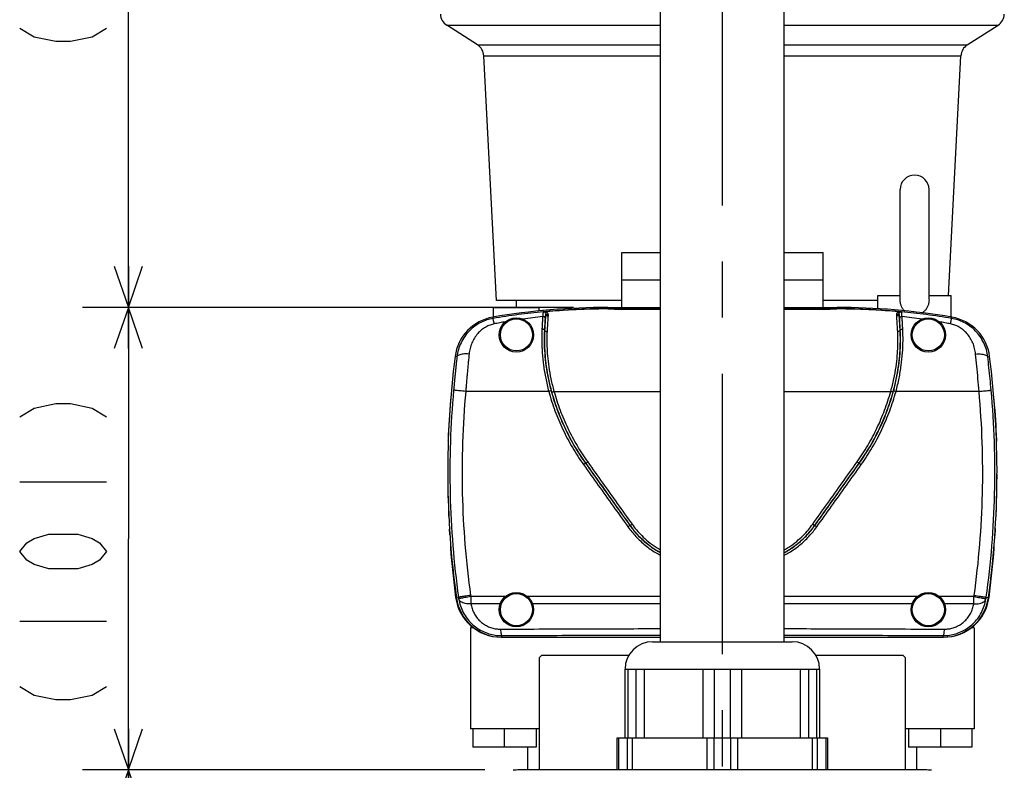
# Model space of a CAD drawing. Extents: x 0 to 594, y 0 to 420.
# Tile 37 of 64: x 441 to 484, y 160 to 193. Entities that reach past the tile are written whole.
import ezdxf

# ---------------------------------------------------------------- set-up
doc = ezdxf.new("R2010")
doc.units = 0
doc.header["$LTSCALE"] = 32.67
doc.linetypes.add('CENTER', pattern=[0.6, 0.375, -0.075, 0.075, -0.075])
doc.layers.get('0').update_dxf_attribs({"linetype": 'CONTINUOUS'})
doc.layers.add('DEFAULT_1', color=7, linetype='CENTER')
doc.layers.add('DRIV_DIM', color=7, linetype='CONTINUOUS')
doc.styles.get("Standard").update_dxf_attribs({"font": 'txt', "width": 0.8})
doc.dimstyles.new('DIMSTYLE_1', dxfattribs={"dimtxt": 3.8, "dimasz": 1.8, "dimexe": 0.18, "dimexo": 0.0625, "dimgap": 0.09, "dimtad": 1, "dimdec": 3, "dimlfac": 5, "dimtxsty": 'STANDARD', "dimblk": 'OPEN', "dimblk1": 'OPEN', "dimblk2": 'OPEN', "dimcen": 0.09, "dimazin": 3, "dimtp": 0.001, "dimtm": 0.001, "dimtfac": 1, "dimtdec": 3, "dimtofl": 0, "dimtmove": 0, "dimatfit": 3, "dimtolj": 1})

# ---------------------------------------------------------------- blocks, each defined once
blk = doc.blocks.new('_OPEN')
at = {"color": 0, "linetype": 'BYBLOCK'}
for p, q in [((0, 0), (-1, 0.342)), ((-1, -0.342), (0, 0)), ((-1, 0), (0, 0))]:
    blk.add_line(p, q, dxfattribs=at)
blk = doc.blocks.new('*D18')
at = {"layer": 'DRIV_DIM', "color": 2, "linetype": 'CONTINUOUS'}
for p, q in [((461.409, 159.91), (443.828, 159.91)), ((445.828, 159.91), (445.828, 144.91)), ((445.828, 129.91), (445.828, 144.91)), ((452.282, 129.91), (443.828, 129.91))]:
    blk.add_line(p, q, dxfattribs=at)
at = {"layer": 'DRIV_DIM', "color": 2, "linetype": 'CONTINUOUS', "xscale": 1.8, "yscale": 1.8, "zscale": 1.8}
for p, rotation in [((445.828, 159.91), 90), ((445.828, 129.91), 270)]:
    blk.add_blockref('_OPEN', p, dxfattribs=dict(at, rotation=rotation))
blk = doc.blocks.new('*D19')
at = {"layer": 'DRIV_DIM', "color": 2, "linetype": 'CONTINUOUS'}
for p, q in [((465.282, 180.11), (443.828, 180.11)), ((445.828, 180.11), (445.828, 170.01)), ((445.828, 159.91), (445.828, 170.01)), ((461.409, 159.91), (443.828, 159.91))]:
    blk.add_line(p, q, dxfattribs=at)
at = {"layer": 'DRIV_DIM', "color": 2, "linetype": 'CONTINUOUS', "xscale": 1.8, "yscale": 1.8, "zscale": 1.8}
for p, rotation in [((445.828, 180.11), 90), ((445.828, 159.91), 270)]:
    blk.add_blockref('_OPEN', p, dxfattribs=dict(at, rotation=rotation))
blk = doc.blocks.new('*D20')
at = {"layer": 'DRIV_DIM', "color": 2, "linetype": 'CONTINUOUS'}
for p, q in [((461.633, 224.41), (443.828, 224.41)), ((445.828, 224.41), (445.828, 202.26)), ((445.828, 180.11), (445.828, 202.26)), ((465.282, 180.11), (443.828, 180.11))]:
    blk.add_line(p, q, dxfattribs=at)
at = {"layer": 'DRIV_DIM', "color": 2, "linetype": 'CONTINUOUS', "xscale": 1.8, "yscale": 1.8, "zscale": 1.8}
for p, rotation in [((445.828, 224.41), 90), ((445.828, 180.11), 270)]:
    blk.add_blockref('_OPEN', p, dxfattribs=dict(at, rotation=rotation))

msp = doc.modelspace()

# ---------------------------------------------------------------- linework, layer by layer
at = {"color": 7, "linetype": 'CONTINUOUS'}
for p, q in [((469.08164, 165.51009), (469.08164, 254.12424)), ((474.48164, 165.51009), (474.48164, 254.12424)), ((461.08293, 191.57637), (459.73709, 192.44217)), ((482.48034, 191.57637), (483.82619, 192.44217)), ((461.9179, 180.41009), (461.3575, 191.10317)), ((481.65691, 180.63009), (482.20578, 191.10317)), ((479.55164, 180.45041), (479.55164, 185.25671)), ((480.81164, 180.45041), (480.81164, 185.25671)), ((467.38164, 180.11009), (467.38164, 182.51009)), ((467.38164, 182.51009), (469.08164, 182.51009)), ((474.48164, 182.51009), (476.18164, 182.51009)), ((476.18164, 180.11009), (476.18164, 182.51009)), ((467.38164, 181.31009), (469.08164, 181.31009)), ((474.48164, 181.31009), (476.18164, 181.31009)), ((467.38164, 180.41009), (461.9179, 180.41009)), ((462.78164, 180.11009), (462.78164, 180.41009)), ((478.58164, 180.41009), (476.18164, 180.41009)), ((478.58164, 180.05299), (478.58164, 180.63009)), ((478.58168, 180.63009), (479.55164, 180.63009)), ((480.81164, 180.63009), (481.7816, 180.63009)), ((481.78164, 179.68963), (481.78164, 180.63009)), ((461.78164, 179.68963), (461.78164, 180.11009)), ((461.78165, 180.11009), (463.78163, 180.11009)), ((463.78164, 179.95971), (463.78164, 180.11009)), ((466.78164, 180.11009), (469.08164, 180.11009)), ((474.48164, 180.11009), (476.78164, 180.11009)), ((483.64888, 176.09811), (483.65823, 176.09811)), ((483.65271, 176.06009), (483.66144, 176.06009)), ((459.88529, 175.74644), (459.8781, 175.74644)), ((483.67798, 175.74644), (483.68653, 175.74644)), ((459.85233, 175.07282), (459.8323, 175.07282)), ((459.81275, 174.27326), (459.79274, 174.27326)), ((459.81422, 174.31009), (459.79421, 174.31009)), ((459.82813, 174.62374), (459.8081, 174.62374)), ((483.74977, 174.31009), (483.76978, 174.31009)), ((483.75122, 174.27326), (483.77124, 174.27326)), ((460.78164, 166.11009), (460.78164, 161.71009)), ((460.91563, 166.11009), (460.78164, 166.11009)), ((482.78164, 166.11009), (482.64527, 166.11009)), ((482.78164, 166.11009), (482.78164, 161.71009)), ((462.11019, 165.71009), (469.08164, 165.71009)), ((474.48164, 165.71009), (481.45073, 165.71009)), ((468.73167, 165.51009), (474.83164, 165.51009)), ((463.88164, 164.91009), (463.78164, 164.81009)), ((463.78164, 164.81009), (463.78164, 159.91009)), ((467.70033, 164.91009), (463.88164, 164.91009)), ((479.68164, 164.91009), (475.86295, 164.91009)), ((479.78164, 164.81009), (479.68164, 164.91009)), ((479.78164, 159.91009), (479.78164, 164.81009)), ((467.53164, 164.31009), (476.03164, 164.31009)), ((467.53164, 161.31009), (467.53164, 164.31009)), ((476.03164, 164.31009), (476.03164, 161.31009)), ((463.78164, 161.71009), (460.78164, 161.71009)), ((460.88164, 161.71009), (460.88164, 160.91009)), ((462.24818, 161.71009), (462.24818, 160.91009)), ((463.64818, 161.71009), (463.64818, 160.91009)), ((482.78164, 161.71009), (479.78164, 161.71009)), ((479.9151, 161.71009), (479.9151, 160.91009)), ((481.3151, 161.71009), (481.3151, 160.91009)), ((482.68164, 161.71009), (482.68164, 160.91009)), ((463.64816, 160.91009), (460.88166, 160.91009)), ((463.28164, 159.91009), (463.28164, 160.91009)), ((467.18164, 161.31009), (476.38164, 161.31009)), ((467.18164, 159.91009), (467.18164, 161.31009)), ((476.38164, 161.31009), (476.38164, 159.91009)), ((482.68162, 160.91009), (479.91512, 160.91009)), ((480.28164, 159.91009), (480.28164, 160.91009)), ((480.65457, 159.91009), (462.90871, 159.91009))]:
    msp.add_line(p, q, dxfattribs=at)
at = {"color": 9, "linetype": 'CONTINUOUS'}
for p, q in [((459.73709, 192.44217), (469.08164, 192.44217)), ((474.48164, 192.44217), (483.82619, 192.44217)), ((461.08293, 191.57637), (469.08164, 191.57637)), ((474.48164, 191.57637), (482.48034, 191.57637)), ((461.3575, 191.10317), (469.08164, 191.10317)), ((474.48164, 191.10317), (482.20578, 191.10317)), ((466.78164, 180.11009), (466.78167, 180.06627)), ((476.78164, 180.11009), (476.78161, 180.06627)), ((461.76063, 179.62928), (461.7511, 179.68531)), ((481.80265, 179.62928), (481.81218, 179.68531)), ((464.0151, 179.11477), (464.00571, 179.11482)), ((479.55757, 179.11482), (479.54817, 179.11477)), ((460.18454, 177.95594), (460.10251, 177.96645)), ((483.37873, 177.95595), (483.46077, 177.96645)), ((464.19474, 176.44395), (460.56728, 176.44403)), ((464.42451, 176.44395), (469.08164, 176.44403)), ((474.48164, 176.44403), (479.13876, 176.44395)), ((482.996, 176.444), (479.36853, 176.44395)), ((465.80985, 173.30233), (465.80177, 173.30232)), ((477.76151, 173.30232), (477.75342, 173.30233)), ((467.7408, 170.58518), (467.74916, 170.58515)), ((475.81412, 170.58515), (475.82248, 170.58519)), ((460.25283, 167.44952), (460.15792, 167.43641)), ((462.29664, 167.48217), (460.78823, 167.48217)), ((469.08164, 167.48217), (463.26664, 167.48217)), ((480.29664, 167.48217), (474.48164, 167.48217)), ((482.77504, 167.48217), (481.26664, 167.48217)), ((483.31045, 167.44952), (483.40535, 167.43641)), ((462.07599, 167.16417), (460.79826, 167.16417)), ((469.08164, 167.16417), (463.48729, 167.16417)), ((480.07599, 167.16417), (474.48164, 167.16417)), ((482.76502, 167.16417), (481.48729, 167.16417)), ((462.13911, 165.71009), (462.13911, 165.77653)), ((481.42417, 165.71009), (481.42407, 165.77653)), ((467.66561, 161.31009), (467.66561, 164.31009)), ((468.00388, 164.31009), (468.00388, 161.31009)), ((468.36991, 164.31009), (468.36991, 161.31009)), ((470.94337, 161.31009), (470.94337, 164.31009)), ((471.44337, 161.31009), (471.44337, 164.31009)), ((472.11991, 164.31009), (472.11991, 161.31009)), ((472.61991, 164.31009), (472.61991, 161.31009)), ((475.19337, 161.31009), (475.19337, 164.31009)), ((475.55939, 161.31009), (475.55939, 164.31009)), ((475.89766, 164.31009), (475.89766, 161.31009)), ((467.26202, 159.91009), (467.26202, 161.31009)), ((467.62087, 161.31009), (467.62087, 159.91009)), ((467.84048, 161.31009), (467.84048, 159.91009)), ((471.12279, 159.91009), (471.12279, 161.31009)), ((471.42279, 159.91009), (471.42279, 161.31009)), ((472.14048, 161.31009), (472.14048, 159.91009)), ((472.44048, 161.31009), (472.44048, 159.91009)), ((475.72279, 159.91009), (475.72279, 161.31009)), ((475.94241, 159.91009), (475.94241, 161.31009)), ((476.30125, 161.31009), (476.30125, 159.91009))]:
    msp.add_line(p, q, dxfattribs=at)
at = {"color": 7, "linetype": 'CONTINUOUS'}
for centre, radius in [((462.78164, 178.91009), 0.75), ((462.78164, 178.91009), 0.7), ((480.78164, 178.91009), 0.75), ((480.78164, 178.91009), 0.7), ((462.78164, 166.91009), 0.75), ((462.78164, 166.91009), 0.7), ((480.78164, 166.91009), 0.75), ((480.78164, 166.91009), 0.7)]:
    msp.add_circle(centre, radius, dxfattribs=at)
for centre, radius, start, end in [((460.0617, 192.94677), 0.6, 183, 237.246514), ((483.50157, 192.94677), 0.6, 302.753485, 357), ((460.75832, 191.07177), 0.6, 3, 57.246515), ((482.80496, 191.07177), 0.6, 122.753484, 177), ((480.18164, 185.26009), 0.63, 0, 180), ((466.78164, 150.11009), 30, 90, 99.653231), ((476.78164, 150.11009), 30, 80.346769, 90), ((462.08647, 177.71363), 2, 99.653231, 172.737874), ((462.11497, 177.71846), 2, 99.594068, 100.484265), ((481.45073, 177.71805), 2, 79.586249, 80.400907), ((481.47681, 177.71363), 2, 7.262126, 80.346769), ((499.78164, 172.91009), 40, 172.737874, 187.865153), ((443.78164, 172.91009), 40, 352.134847, 7.262126), ((499.76164, 172.69629), 40, 175.176013, 177.687773), ((499.76164, 172.69629), 40, 175.121361, 175.175755), ((443.80164, 172.71407), 40, 4.801349, 4.853076), ((443.80164, 172.71407), 40, 2.286735, 4.798426), ((499.76164, 172.69629), 40, 177.68954, 177.74057), ((443.80164, 172.71407), 40, 2.23394, 2.286177), ((499.78164, 172.69629), 40, 179.836584, 180.123781), ((443.78164, 172.71407), 40, 359.850684, 0.137881), ((459.88754, 172.01009), 0.1, 151.969634, 180.98542), ((499.78164, 172.69629), 40, 180.98542, 181.272673), ((459.89148, 171.81009), 0.1, 181.272673, 204.211901), ((483.6714, 171.81009), 0.1, 336.373854, 358.701786), ((483.67543, 172.01009), 0.1, 358.989041, 27.562772), ((443.78164, 172.71407), 40, 358.701786, 358.989041), ((459.90933, 171.21009), 0.1, 149.092125, 182.134653), ((483.65328, 171.21009), 0.1, 357.839794, 30.307353), ((499.78164, 172.69629), 40, 182.134653, 182.422077), ((459.91728, 171.01009), 0.1, 182.422077, 220.934842), ((483.64524, 171.01009), 0.1, 319.813905, 357.552365), ((443.78164, 172.71407), 40, 357.552365, 357.839794), ((459.94719, 170.41009), 0.1, 141.257083, 183.284746), ((499.78164, 172.69629), 40, 183.284746, 183.572458), ((483.61506, 170.41009), 0.1, 356.689677, 37.803693), ((443.78164, 172.71407), 40, 356.401957, 356.689677), ((459.95917, 170.21009), 0.1, 183.572458, 225.406333), ((483.60299, 170.21009), 0.1, 315.671813, 356.401957), ((460.00117, 169.61009), 0.1, 148.191568, 184.436165), ((499.78164, 172.69629), 40, 184.436165, 187.539853), ((443.78164, 172.71407), 40, 352.433101, 355.538223), ((483.56072, 169.61009), 0.1, 355.538223, 30.521315), ((462.11019, 167.71009), 2, 187.539853, 270), ((462.13911, 167.71009), 2, 187.865153, 270), ((481.42417, 167.71009), 2, 270, 352.134847), ((481.45073, 167.71009), 2, 270, 352.433101), ((468.73164, 164.31009), 1.2, 90, 180), ((474.83164, 164.31009), 1.2, 0, 90), ((462.90871, 157.91009), 2, 90, 97.522289), ((480.65457, 157.91009), 2, 82.477711, 90)]:
    msp.add_arc(centre, radius, start, end, dxfattribs=at)
for points, knots in [([(479.74968, 179.95315), (479.74532, 179.95718), (479.71154, 179.98942), (479.6536, 180.06002), (479.59322, 180.17897), (479.55845, 180.31207), (479.55164, 180.40477), (479.55164, 180.44977)], [0, 0, 0, 0, 0.0323629, 0.25443433, 0.49476665, 0.75473829, 1, 1, 1, 1]), ([(480.81164, 180.44977), (480.81164, 180.4048), (480.80483, 180.31212), (480.77008, 180.17903), (480.70969, 180.06004), (480.63036, 179.96336), (480.55591, 179.90381), (480.50947, 179.87605), (480.49666, 179.86901)], [0, 0, 0, 0, 0.19418306, 0.40012903, 0.59056933, 0.76656872, 0.93690002, 1, 1, 1, 1]), ([(467.74389, 170.58086), (467.84588, 170.43846), (468.07222, 170.16269), (468.46702, 169.79499), (468.81406, 169.55055), (469.02464, 169.42928), (469.07764, 169.40033)], [0, 0, 0, 0, 0.29274819, 0.59426451, 0.89913269, 1, 1, 1, 1]), ([(474.48563, 169.40033), (474.53864, 169.42928), (474.74922, 169.55055), (475.09626, 169.79499), (475.49106, 170.16269), (475.7174, 170.43846), (475.81939, 170.58086)], [0, 0, 0, 0, 0.10086771, 0.40573598, 0.70725238, 1, 1, 1, 1])]:
    msp.add_open_spline(points, degree=3, knots=knots, dxfattribs=at)
at = {"color": 9, "linetype": 'CONTINUOUS'}
for points, knots in [([(463.95564, 179.92143), (463.59363, 179.88705), (462.85992, 179.80355), (462.12986, 179.69256), (461.76063, 179.62928)], [0, 0, 0, 0, 0.49256617, 1, 1, 1, 1]), ([(463.95564, 179.92143), (463.9524, 179.91848), (463.94842, 179.90414), (463.94299, 179.87653), (463.9384, 179.83239), (463.93427, 179.7763), (463.9323, 179.73486), (463.93141, 179.71292)], [0, 0, 0, 0, 0.06238185, 0.19774408, 0.41057662, 0.68759602, 1, 1, 1, 1]), ([(463.97527, 179.93637), (463.972, 179.93388), (463.96545, 179.9289), (463.95891, 179.92392), (463.95564, 179.92143)], [0, 0, 0, 0, 0.50037587, 1, 1, 1, 1]), ([(464.06129, 179.84764), (464.05887, 179.85662), (464.05145, 179.87401), (464.03362, 179.89595), (464.01044, 179.91215), (463.98373, 179.92132), (463.96488, 179.92227), (463.95564, 179.92143)], [0, 0, 0, 0, 0.20014062, 0.40034523, 0.60046008, 0.80036396, 1, 1, 1, 1]), ([(463.97527, 179.93637), (464.29618, 179.96698), (464.92847, 180.01667), (465.86446, 180.0591), (466.47897, 180.06714), (466.78167, 180.06627)], [0, 0, 0, 0, 0.34411131, 0.67687619, 1, 1, 1, 1]), ([(463.97527, 179.93637), (463.98962, 179.93732), (464.01723, 179.93736), (464.05652, 179.93225), (464.08087, 179.92557), (464.09214, 179.92145)], [0, 0, 0, 0, 0.36379237, 0.69634222, 1, 1, 1, 1]), ([(463.97527, 179.93637), (463.98217, 179.93621), (463.99589, 179.93398), (464.01494, 179.92561), (464.02612, 179.91743), (464.03129, 179.91281)], [0, 0, 0, 0, 0.33430723, 0.66414967, 1, 1, 1, 1]), ([(464.03129, 179.91281), (464.0367, 179.91008), (464.04998, 179.9072), (464.07121, 179.91083), (464.08509, 179.9173), (464.09209, 179.92145)], [0, 0, 0, 0, 0.28591136, 0.61669226, 1, 1, 1, 1]), ([(464.03129, 179.91281), (464.03458, 179.90986), (464.04078, 179.90331), (464.04854, 179.89187), (464.05477, 179.87873), (464.05927, 179.86384), (464.06086, 179.8532), (464.06129, 179.84763)], [0, 0, 0, 0, 0.18051776, 0.36656784, 0.56249005, 0.77202546, 1, 1, 1, 1]), ([(464.06129, 179.84764), (464.06177, 179.84205), (464.06179, 179.83089), (464.06063, 179.81983), (464.05988, 179.81438)], [0, 0, 0, 0, 0.50466061, 1, 1, 1, 1]), ([(464.06129, 179.84763), (464.06419, 179.83965), (464.07467, 179.82422), (464.09915, 179.80858), (464.12973, 179.80045), (464.15178, 179.80047), (464.16295, 179.80181)], [0, 0, 0, 0, 0.21373281, 0.45186937, 0.71690853, 1, 1, 1, 1]), ([(466.77835, 180.04298), (466.51945, 180.04374), (466.02706, 180.03825), (465.32376, 180.01195), (464.68716, 179.97286), (464.28421, 179.93936), (464.09211, 179.92143)], [0, 0, 0, 0, 0.28874495, 0.54909763, 0.78482567, 1, 1, 1, 1]), ([(464.09211, 179.92143), (464.09915, 179.91608), (464.11256, 179.90419), (464.13002, 179.88327), (464.1447, 179.85919), (464.1562, 179.83185), (464.16116, 179.81213), (464.16295, 179.80181)], [0, 0, 0, 0, 0.18660936, 0.37644216, 0.57286613, 0.77922755, 1, 1, 1, 1]), ([(466.78164, 180.06627), (466.77886, 180.06361), (466.77997, 180.05429), (466.77863, 180.04698), (466.77835, 180.04298)], [0, 0, 0, 0, 0.48973132, 1, 1, 1, 1]), ([(476.78161, 180.06627), (477.08431, 180.06714), (477.69883, 180.0591), (478.63481, 180.01667), (479.2671, 179.96698), (479.588, 179.93637)], [0, 0, 0, 0, 0.32312602, 0.65589479, 1, 1, 1, 1]), ([(476.78164, 180.06627), (476.78441, 180.06361), (476.7833, 180.05429), (476.78465, 180.04698), (476.78492, 180.04298)], [0, 0, 0, 0, 0.48972959, 1, 1, 1, 1]), ([(479.47118, 179.92145), (479.27911, 179.93938), (478.8762, 179.97284), (478.23963, 180.01195), (477.5363, 180.03825), (477.04386, 180.04374), (476.78492, 180.04298)], [0, 0, 0, 0, 0.21514209, 0.45085376, 0.71121415, 1, 1, 1, 1]), ([(479.40033, 179.80181), (479.40254, 179.81457), (479.40908, 179.8388), (479.42507, 179.87162), (479.44572, 179.89943), (479.46237, 179.91474), (479.47118, 179.92145)], [0, 0, 0, 0, 0.2731186, 0.52589674, 0.76622282, 1, 1, 1, 1]), ([(479.50198, 179.84763), (479.49908, 179.83965), (479.4886, 179.82422), (479.46412, 179.80858), (479.43354, 179.80045), (479.4115, 179.80047), (479.40033, 179.80181)], [0, 0, 0, 0, 0.21373541, 0.45187255, 0.71691051, 1, 1, 1, 1]), ([(479.47118, 179.92147), (479.48244, 179.92558), (479.50678, 179.93225), (479.54604, 179.93736), (479.57366, 179.93732), (479.588, 179.93637)], [0, 0, 0, 0, 0.30337671, 0.63606085, 1, 1, 1, 1]), ([(479.53199, 179.91282), (479.52657, 179.91009), (479.51329, 179.90722), (479.49206, 179.91085), (479.47818, 179.91732), (479.47118, 179.92146)], [0, 0, 0, 0, 0.2859412, 0.61672839, 1, 1, 1, 1]), ([(479.5034, 179.81438), (479.50265, 179.81984), (479.50148, 179.8309), (479.5015, 179.84205), (479.50198, 179.84764)], [0, 0, 0, 0, 0.49560678, 1, 1, 1, 1]), ([(479.50198, 179.84763), (479.50441, 179.85662), (479.51182, 179.87401), (479.52965, 179.89595), (479.55284, 179.91215), (479.57955, 179.92132), (479.59839, 179.92227), (479.60764, 179.92143)], [0, 0, 0, 0, 0.20014259, 0.40034673, 0.60046108, 0.80036446, 1, 1, 1, 1]), ([(479.50198, 179.84763), (479.50252, 179.8545), (479.50468, 179.86754), (479.51115, 179.88544), (479.52019, 179.90064), (479.52786, 179.90912), (479.53199, 179.91281)], [0, 0, 0, 0, 0.28152366, 0.53654365, 0.77372724, 1, 1, 1, 1]), ([(479.53199, 179.91281), (479.53716, 179.91743), (479.54833, 179.92561), (479.56738, 179.93398), (479.5811, 179.93621), (479.588, 179.93637)], [0, 0, 0, 0, 0.3358502, 0.66569413, 1, 1, 1, 1]), ([(479.60764, 179.92143), (479.60437, 179.92392), (479.59782, 179.9289), (479.59127, 179.93388), (479.588, 179.93637)], [0, 0, 0, 0, 0.50006095, 1, 1, 1, 1]), ([(481.80265, 179.62928), (481.43344, 179.69255), (480.70338, 179.80354), (479.96967, 179.88705), (479.60764, 179.92143)], [0, 0, 0, 0, 0.50740117, 1, 1, 1, 1]), ([(479.63187, 179.71292), (479.63098, 179.73486), (479.629, 179.7763), (479.62488, 179.83238), (479.62029, 179.87652), (479.61485, 179.90413), (479.61088, 179.91848), (479.60764, 179.92143)], [0, 0, 0, 0, 0.31240114, 0.58939144, 0.80221435, 0.9375948, 1, 1, 1, 1]), ([(461.76063, 179.62928), (461.67132, 179.614), (461.4882, 179.56897), (461.21953, 179.45854), (460.95944, 179.30021), (460.72153, 179.09623), (460.51676, 178.85174), (460.35373, 178.57407), (460.23894, 178.27275), (460.19674, 178.0618), (460.18454, 177.95594)], [0, 0, 0, 0, 0.11037796, 0.22883286, 0.35254581, 0.47973618, 0.60892123, 0.73930879, 0.87018616, 1, 1, 1, 1]), ([(461.81232, 179.39239), (461.8063, 179.42409), (461.79515, 179.48009), (461.78122, 179.55284), (461.76873, 179.59912), (461.76471, 179.62335), (461.76063, 179.62928)], [0, 0, 0, 0, 0.39894275, 0.70756995, 0.91105798, 1, 1, 1, 1]), ([(462.29552, 179.48122), (462.21515, 179.46722), (462.05394, 179.43836), (461.89301, 179.408), (461.81232, 179.39239)], [0, 0, 0, 0, 0.49815229, 1, 1, 1, 1]), ([(463.93141, 179.71291), (463.78795, 179.69726), (463.49945, 179.66331), (463.21155, 179.6245), (463.06686, 179.60374)], [0, 0, 0, 0, 0.49679084, 1, 1, 1, 1]), ([(463.93141, 179.71291), (463.92746, 179.65459), (463.91978, 179.53584), (463.90911, 179.35461), (463.90253, 179.2317), (463.89935, 179.16924)], [0, 0, 0, 0, 0.32196193, 0.65553831, 1, 1, 1, 1]), ([(464.03712, 179.64753), (464.03631, 179.65646), (464.02807, 179.6754), (464.00318, 179.69617), (463.96967, 179.70974), (463.94439, 179.71291), (463.93141, 179.7129)], [0, 0, 0, 0, 0.20069254, 0.43716424, 0.70953552, 1, 1, 1, 1]), ([(464.03712, 179.64753), (464.03324, 179.59038), (464.02572, 179.474), (464.01527, 179.29643), (464.00883, 179.176), (464.00571, 179.11482)], [0, 0, 0, 0, 0.32200247, 0.65564569, 1, 1, 1, 1]), ([(464.05988, 179.81438), (464.05418, 179.74075), (464.04321, 179.58918), (464.02833, 179.35597), (464.01939, 179.19639), (464.0151, 179.11477)], [0, 0, 0, 0, 0.31603772, 0.65025885, 1, 1, 1, 1]), ([(464.05988, 179.81438), (464.05763, 179.80903), (464.05377, 179.79468), (464.04897, 179.76846), (464.04445, 179.73369), (464.0404, 179.69241), (464.03816, 179.66291), (464.03712, 179.64753)], [0, 0, 0, 0, 0.10325175, 0.26257141, 0.47419134, 0.72601002, 1, 1, 1, 1]), ([(464.05988, 179.81438), (464.06063, 179.80489), (464.06847, 179.7849), (464.09316, 179.76234), (464.12672, 179.74762), (464.15211, 179.74417), (464.16508, 179.74416)], [0, 0, 0, 0, 0.20853826, 0.44695466, 0.71580489, 1, 1, 1, 1]), ([(464.16508, 179.74416), (464.1595, 179.67206), (464.14876, 179.52366), (464.13418, 179.29529), (464.12543, 179.13903), (464.12123, 179.0591)], [0, 0, 0, 0, 0.31604405, 0.65022875, 1, 1, 1, 1]), ([(464.16295, 179.80181), (464.16467, 179.79187), (464.16642, 179.7726), (464.16579, 179.75331), (464.16508, 179.74416)], [0, 0, 0, 0, 0.52368632, 1, 1, 1, 1]), ([(479.39819, 179.74416), (479.39748, 179.75332), (479.39686, 179.77261), (479.39861, 179.79188), (479.40033, 179.80181)], [0, 0, 0, 0, 0.47658599, 1, 1, 1, 1]), ([(479.5034, 179.81438), (479.50264, 179.80489), (479.49481, 179.7849), (479.47011, 179.76234), (479.43655, 179.74762), (479.41117, 179.74417), (479.39819, 179.74416)], [0, 0, 0, 0, 0.20853833, 0.44695474, 0.71580493, 1, 1, 1, 1]), ([(479.44205, 179.0591), (479.43785, 179.13903), (479.42909, 179.29529), (479.41452, 179.52366), (479.40377, 179.67206), (479.39819, 179.74416)], [0, 0, 0, 0, 0.34977124, 0.68395594, 1, 1, 1, 1]), ([(479.54817, 179.11477), (479.54388, 179.19639), (479.53494, 179.35597), (479.52007, 179.58918), (479.5091, 179.74075), (479.5034, 179.81438)], [0, 0, 0, 0, 0.34974073, 0.68396207, 1, 1, 1, 1]), ([(479.52616, 179.64753), (479.52511, 179.66291), (479.52288, 179.69241), (479.51882, 179.73369), (479.5143, 179.76845), (479.5095, 179.79468), (479.50565, 179.80902), (479.5034, 179.81438)], [0, 0, 0, 0, 0.27400289, 0.52580921, 0.73741605, 0.89673635, 1, 1, 1, 1]), ([(479.52616, 179.64753), (479.52697, 179.65646), (479.5352, 179.67541), (479.56009, 179.69618), (479.5936, 179.70975), (479.61888, 179.71292), (479.63187, 179.71291)], [0, 0, 0, 0, 0.2006871, 0.43715459, 0.70952862, 1, 1, 1, 1]), ([(479.55757, 179.11482), (479.55445, 179.176), (479.54801, 179.29643), (479.53755, 179.474), (479.53003, 179.59038), (479.52616, 179.64753)], [0, 0, 0, 0, 0.34435431, 0.67799742, 1, 1, 1, 1]), ([(479.66393, 179.16924), (479.66074, 179.2317), (479.65416, 179.35461), (479.64349, 179.53584), (479.63582, 179.65459), (479.63186, 179.71291)], [0, 0, 0, 0, 0.34446161, 0.6780379, 1, 1, 1, 1]), ([(480.49641, 179.60374), (480.35173, 179.6245), (480.06383, 179.66331), (479.77532, 179.69726), (479.63186, 179.71291)], [0, 0, 0, 0, 0.50319563, 1, 1, 1, 1]), ([(481.75096, 179.39239), (481.67027, 179.408), (481.50933, 179.43836), (481.34812, 179.46722), (481.26775, 179.48122)], [0, 0, 0, 0, 0.5018413, 1, 1, 1, 1]), ([(481.75096, 179.39239), (481.75698, 179.42409), (481.76813, 179.48009), (481.78205, 179.55284), (481.79455, 179.59912), (481.79857, 179.62336), (481.80265, 179.62928)], [0, 0, 0, 0, 0.39894131, 0.70756803, 0.91105657, 1, 1, 1, 1]), ([(483.37873, 177.95595), (483.36653, 178.06179), (483.32434, 178.2727), (483.2096, 178.57394), (483.04665, 178.85154), (482.84197, 179.096), (482.60415, 179.29998), (482.34412, 179.45835), (482.07536, 179.56889), (481.89209, 179.61398), (481.80265, 179.62928)], [0, 0, 0, 0, 0.1297999, 0.26063656, 0.39097828, 0.52012379, 0.64729646, 0.77098994, 0.88944957, 1, 1, 1, 1]), ([(461.81232, 179.39239), (461.74988, 179.3803), (461.6214, 179.34436), (461.43382, 179.25653), (461.25251, 179.13084), (461.08709, 178.96945), (460.94511, 178.77674), (460.83241, 178.55869), (460.7533, 178.32291), (460.72437, 178.15867), (460.71599, 178.0761)], [0, 0, 0, 0, 0.10415519, 0.21739697, 0.33768897, 0.46373758, 0.59418578, 0.72803189, 0.86408268, 1, 1, 1, 1]), ([(463.89935, 179.16924), (463.89075, 179.00069), (463.88367, 178.65353), (463.90521, 178.12185), (463.9619, 177.57178), (464.05607, 177.0089), (464.14398, 176.6332), (464.19473, 176.44395)], [0, 0, 0, 0, 0.1839898, 0.3782577, 0.57972147, 0.78640445, 1, 1, 1, 1]), ([(464.0057, 179.11474), (464.00478, 179.12242), (463.99556, 179.13887), (463.97058, 179.15556), (463.9373, 179.16668), (463.91231, 179.16925), (463.89935, 179.16924)], [0, 0, 0, 0, 0.18186841, 0.41420808, 0.69496976, 1, 1, 1, 1]), ([(464.00571, 179.11482), (463.99728, 178.95126), (463.99042, 178.61437), (464.01189, 178.09841), (464.06809, 177.56462), (464.16132, 177.01844), (464.24827, 176.65401), (464.29845, 176.47047)], [0, 0, 0, 0, 0.18393627, 0.37814759, 0.57958936, 0.78631447, 1, 1, 1, 1]), ([(464.0151, 179.11477), (464.0097, 179.0109), (464.00245, 178.78562), (464.00604, 178.4189), (464.03059, 177.99326), (464.08553, 177.50564), (464.17929, 176.97122), (464.26916, 176.60302), (464.32111, 176.41705)], [0, 0, 0, 0, 0.11444479, 0.24792596, 0.40339587, 0.58334238, 0.78754693, 1, 1, 1, 1]), ([(464.0151, 179.11474), (464.01602, 179.10695), (464.0251, 179.09024), (464.05005, 179.07313), (464.08329, 179.06176), (464.10828, 179.05911), (464.12123, 179.0591)], [0, 0, 0, 0, 0.18393324, 0.41664932, 0.69646937, 1, 1, 1, 1]), ([(464.12123, 179.0591), (464.11594, 178.95842), (464.10888, 178.74004), (464.11256, 178.38454), (464.13698, 177.97192), (464.19142, 177.49921), (464.28424, 176.98107), (464.37313, 176.6242), (464.42451, 176.44394)], [0, 0, 0, 0, 0.11438843, 0.24780854, 0.40321672, 0.58312181, 0.78735029, 1, 1, 1, 1]), ([(479.13877, 176.44394), (479.19014, 176.6242), (479.27904, 176.98107), (479.37185, 177.49921), (479.4263, 177.97192), (479.45071, 178.38454), (479.4544, 178.74004), (479.44734, 178.95842), (479.44205, 179.0591)], [0, 0, 0, 0, 0.21264989, 0.41687843, 0.59678356, 0.75219177, 0.8856119, 1, 1, 1, 1]), ([(479.24216, 176.41705), (479.29412, 176.60302), (479.38399, 176.97122), (479.47774, 177.50564), (479.53268, 177.99327), (479.55724, 178.4189), (479.56082, 178.78562), (479.55357, 179.0109), (479.54817, 179.11477)], [0, 0, 0, 0, 0.21245329, 0.41665785, 0.59660436, 0.75207425, 0.88555541, 1, 1, 1, 1]), ([(479.26483, 176.47047), (479.315, 176.65401), (479.40196, 177.01844), (479.49518, 177.56462), (479.55138, 178.09841), (479.57286, 178.61437), (479.56599, 178.95126), (479.55757, 179.11482)], [0, 0, 0, 0, 0.21368518, 0.42041038, 0.62185223, 0.81606363, 1, 1, 1, 1]), ([(479.36854, 176.44395), (479.41929, 176.6332), (479.50721, 177.0089), (479.60138, 177.57178), (479.65807, 178.12185), (479.6796, 178.65353), (479.67252, 179.00069), (479.66393, 179.16924)], [0, 0, 0, 0, 0.21359537, 0.42027839, 0.62174219, 0.81601012, 1, 1, 1, 1]), ([(479.54817, 179.11474), (479.54726, 179.10695), (479.53817, 179.09024), (479.51323, 179.07313), (479.47998, 179.06176), (479.455, 179.05911), (479.44205, 179.0591)], [0, 0, 0, 0, 0.18393328, 0.41664944, 0.69646948, 1, 1, 1, 1]), ([(479.55757, 179.11474), (479.5585, 179.12242), (479.56772, 179.13887), (479.5927, 179.15556), (479.62597, 179.16668), (479.65096, 179.16925), (479.66393, 179.16924)], [0, 0, 0, 0, 0.18186812, 0.41420743, 0.69496921, 1, 1, 1, 1]), ([(482.84728, 178.0761), (482.8389, 178.15866), (482.80998, 178.32289), (482.73089, 178.55863), (482.61824, 178.77662), (482.47632, 178.96929), (482.31095, 179.13068), (482.12969, 179.25639), (481.94206, 179.3443), (481.81349, 179.38028), (481.75096, 179.39239)], [0, 0, 0, 0, 0.1359168, 0.27193105, 0.40573709, 0.53614843, 0.66217611, 0.78244454, 0.89568636, 1, 1, 1, 1]), ([(460.18454, 177.95594), (460.17687, 177.88615), (460.16194, 177.74887), (460.14045, 177.54657), (460.12025, 177.35168), (460.10133, 177.16463), (460.08368, 176.98576), (460.06727, 176.81537), (460.05207, 176.65369), (460.04244, 176.54883), (460.03781, 176.4979)], [0, 0, 0, 0, 0.14374431, 0.28269007, 0.4164798, 0.54484649, 0.66756357, 0.78443681, 0.89529848, 1, 1, 1, 1]), ([(460.71599, 178.0761), (460.67167, 178.07897), (460.58615, 178.08147), (460.46485, 178.07525), (460.35957, 178.05961), (460.27531, 178.03495), (460.21471, 178.00343), (460.18907, 177.97156), (460.18455, 177.95599)], [0, 0, 0, 0, 0.23492013, 0.45199998, 0.64167571, 0.79675299, 0.91423929, 1, 1, 1, 1]), ([(460.71599, 178.0761), (460.70806, 177.99795), (460.69268, 177.84428), (460.67066, 177.61781), (460.65007, 177.39967), (460.63089, 177.19031), (460.61308, 176.9901), (460.59661, 176.79937), (460.58143, 176.61841), (460.57186, 176.50104), (460.56728, 176.44403)], [0, 0, 0, 0, 0.14378166, 0.28272161, 0.41650433, 0.54486378, 0.66757445, 0.78444224, 0.89529944, 1, 1, 1, 1]), ([(482.84728, 178.0761), (482.89161, 178.07897), (482.97712, 178.08147), (483.09842, 178.07525), (483.20371, 178.05961), (483.28796, 178.03495), (483.34856, 178.00343), (483.37421, 177.97156), (483.37873, 177.95599)], [0, 0, 0, 0, 0.23492012, 0.45199995, 0.64167566, 0.79675294, 0.91423928, 1, 1, 1, 1]), ([(482.996, 176.444), (482.98116, 176.62856), (482.95032, 176.99532), (482.90061, 177.53935), (482.86529, 177.89876), (482.84728, 178.0761)], [0, 0, 0, 0, 0.33894154, 0.67370316, 1, 1, 1, 1]), ([(483.52546, 176.4979), (483.51049, 176.66278), (483.47962, 176.99045), (483.43057, 177.47646), (483.39615, 177.79754), (483.37873, 177.95595)], [0, 0, 0, 0, 0.33893636, 0.67375103, 1, 1, 1, 1]), ([(460.03781, 176.4979), (459.96948, 175.74533), (459.87578, 174.23583), (459.86484, 171.9674), (459.9835, 169.70183), (460.1488, 168.19821), (460.25283, 167.44952)], [0, 0, 0, 0, 0.24995968, 0.49995329, 0.74996872, 1, 1, 1, 1]), ([(460.56728, 176.44403), (460.52192, 176.4482), (460.4349, 176.45633), (460.31221, 176.468), (460.20722, 176.47863), (460.12541, 176.48654), (460.07186, 176.49368), (460.04541, 176.49569), (460.03781, 176.4979)], [0, 0, 0, 0, 0.25676943, 0.49260859, 0.69461892, 0.85175376, 0.95542565, 1, 1, 1, 1]), ([(460.56728, 176.44403), (460.49956, 175.70278), (460.4067, 174.21595), (460.39585, 171.98154), (460.51346, 169.74994), (460.67728, 168.26892), (460.78036, 167.53151)], [0, 0, 0, 0, 0.24995756, 0.49994535, 0.74995901, 1, 1, 1, 1]), ([(464.29845, 176.47047), (464.29495, 176.47044), (464.28378, 176.46699), (464.26162, 176.46219), (464.2305, 176.45368), (464.20714, 176.44745), (464.19472, 176.44403)], [0, 0, 0, 0, 0.09792986, 0.32219306, 0.63889176, 1, 1, 1, 1]), ([(464.19474, 176.44395), (464.27311, 176.1576), (464.4553, 175.59114), (464.80214, 174.76957), (465.21956, 173.98266), (465.54266, 173.48505), (465.71455, 173.24423)], [0, 0, 0, 0, 0.25020425, 0.50073188, 0.75063961, 1, 1, 1, 1]), ([(464.29845, 176.47047), (464.37597, 176.18693), (464.55618, 175.62606), (464.89925, 174.81261), (465.31212, 174.03349), (465.63173, 173.54078), (465.80177, 173.30232)], [0, 0, 0, 0, 0.25025271, 0.50077435, 0.75065867, 1, 1, 1, 1]), ([(464.32111, 176.41705), (464.3246, 176.41711), (464.33572, 176.42061), (464.3578, 176.42554), (464.38882, 176.4342), (464.4121, 176.44055), (464.42449, 176.44403)], [0, 0, 0, 0, 0.09786729, 0.3220401, 0.63871835, 1, 1, 1, 1]), ([(464.32111, 176.41705), (464.39898, 176.13835), (464.57892, 175.58759), (464.91925, 174.78836), (465.32717, 174.02235), (465.64231, 173.53726), (465.80985, 173.30233)], [0, 0, 0, 0, 0.25028396, 0.50041064, 0.75042142, 1, 1, 1, 1]), ([(464.42451, 176.44395), (464.50152, 176.16807), (464.67947, 175.62286), (465.01604, 174.83165), (465.41947, 174.0733), (465.73115, 173.59306), (465.89685, 173.36048)], [0, 0, 0, 0, 0.25028625, 0.50043684, 0.7504548, 1, 1, 1, 1]), ([(477.66642, 173.36048), (477.83212, 173.59306), (478.14381, 174.0733), (478.54724, 174.83165), (478.88381, 175.62286), (479.06176, 176.16807), (479.13876, 176.44395)], [0, 0, 0, 0, 0.2495452, 0.49956314, 0.74971369, 1, 1, 1, 1]), ([(477.75342, 173.30233), (477.92097, 173.53726), (478.23611, 174.02235), (478.64403, 174.78836), (478.98435, 175.58759), (479.1643, 176.13835), (479.24216, 176.41705)], [0, 0, 0, 0, 0.24957859, 0.49958937, 0.74971605, 1, 1, 1, 1]), ([(477.76151, 173.30232), (477.93155, 173.54078), (478.25115, 174.03349), (478.66403, 174.81261), (479.0071, 175.62606), (479.18731, 176.18693), (479.26483, 176.47047)], [0, 0, 0, 0, 0.24934133, 0.49922565, 0.74974729, 1, 1, 1, 1]), ([(477.84872, 173.24423), (478.02061, 173.48505), (478.34372, 173.98266), (478.76114, 174.76957), (479.10798, 175.59114), (479.29017, 176.1576), (479.36853, 176.44395)], [0, 0, 0, 0, 0.24936044, 0.49926821, 0.74979588, 1, 1, 1, 1]), ([(479.24216, 176.41705), (479.23868, 176.41711), (479.22755, 176.42061), (479.20547, 176.42554), (479.17446, 176.4342), (479.15118, 176.44055), (479.13879, 176.44403)], [0, 0, 0, 0, 0.09786392, 0.32203573, 0.63871528, 1, 1, 1, 1]), ([(479.26483, 176.47047), (479.26832, 176.47044), (479.2795, 176.46699), (479.30165, 176.46219), (479.33278, 176.45368), (479.35613, 176.44745), (479.36856, 176.44403)], [0, 0, 0, 0, 0.09793259, 0.32219653, 0.63889412, 1, 1, 1, 1]), ([(482.78292, 167.53151), (482.886, 168.26892), (483.04982, 169.74994), (483.16742, 171.98153), (483.15657, 174.21594), (483.06372, 175.70276), (482.996, 176.444)], [0, 0, 0, 0, 0.25004182, 0.50005601, 0.75004466, 1, 1, 1, 1]), ([(482.996, 176.44403), (483.04136, 176.4482), (483.12837, 176.45633), (483.25106, 176.468), (483.35605, 176.47863), (483.43787, 176.48654), (483.49142, 176.49368), (483.51787, 176.49569), (483.52546, 176.4979)], [0, 0, 0, 0, 0.25676936, 0.49260846, 0.69461878, 0.85175362, 0.95542556, 1, 1, 1, 1]), ([(483.31045, 167.44952), (483.41447, 168.19821), (483.57977, 169.70183), (483.69844, 171.9674), (483.68749, 174.23583), (483.5938, 175.74533), (483.52546, 176.4979)], [0, 0, 0, 0, 0.25003073, 0.500046, 0.75003981, 1, 1, 1, 1]), ([(465.80174, 173.30236), (465.79844, 173.30197), (465.78928, 173.29451), (465.7704, 173.28376), (465.74445, 173.26523), (465.72492, 173.25166), (465.71455, 173.24423)], [0, 0, 0, 0, 0.09507728, 0.31773723, 0.63515403, 1, 1, 1, 1]), ([(465.71455, 173.24423), (465.93011, 172.94225), (466.36131, 172.33832), (467.00831, 171.43258), (467.4398, 170.82885), (467.65558, 170.52701)], [0, 0, 0, 0, 0.33333131, 0.66666516, 1, 1, 1, 1]), ([(465.80177, 173.30232), (466.0171, 173.00035), (466.44786, 172.39643), (467.0942, 171.49072), (467.52524, 170.88701), (467.7408, 170.58518)], [0, 0, 0, 0, 0.33332866, 0.66667264, 1, 1, 1, 1]), ([(465.80983, 173.30236), (465.81312, 173.30278), (465.82225, 173.31021), (465.84109, 173.321), (465.867, 173.33951), (465.88649, 173.35307), (465.89685, 173.36048)], [0, 0, 0, 0, 0.09501942, 0.31762729, 0.63503828, 1, 1, 1, 1]), ([(465.80985, 173.30233), (466.02519, 173.00038), (466.45598, 172.39649), (467.10147, 171.49209), (467.53165, 170.88967), (467.74632, 170.58913)], [0, 0, 0, 0, 0.33377937, 0.66760767, 1, 1, 1, 1]), ([(465.89685, 173.36048), (466.11199, 173.05852), (466.54235, 172.45463), (467.18815, 171.54889), (467.61885, 170.94513), (467.83425, 170.64326)], [0, 0, 0, 0, 0.33329716, 0.666631, 1, 1, 1, 1]), ([(475.72903, 170.64326), (475.94442, 170.94513), (476.37513, 171.54889), (477.02092, 172.45463), (477.45129, 173.05852), (477.66642, 173.36048)], [0, 0, 0, 0, 0.333369, 0.66670284, 1, 1, 1, 1]), ([(475.81696, 170.58913), (476.03162, 170.88967), (476.4618, 171.49209), (477.10729, 172.39649), (477.53808, 173.00038), (477.75342, 173.30233)], [0, 0, 0, 0, 0.33239223, 0.66622058, 1, 1, 1, 1]), ([(475.82248, 170.58519), (476.03803, 170.88701), (476.46908, 171.49072), (477.11542, 172.39643), (477.54617, 173.00035), (477.76151, 173.30232)], [0, 0, 0, 0, 0.33332735, 0.66667137, 1, 1, 1, 1]), ([(475.90769, 170.52701), (476.12347, 170.82885), (476.55496, 171.43258), (477.20197, 172.33832), (477.63316, 172.94225), (477.84872, 173.24423)], [0, 0, 0, 0, 0.33333492, 0.66666878, 1, 1, 1, 1]), ([(477.75345, 173.30236), (477.75016, 173.30278), (477.74103, 173.31021), (477.72219, 173.321), (477.69628, 173.33951), (477.67678, 173.35307), (477.66642, 173.36048)], [0, 0, 0, 0, 0.09501938, 0.31762716, 0.63503812, 1, 1, 1, 1]), ([(477.76153, 173.30236), (477.76483, 173.30197), (477.774, 173.29451), (477.79287, 173.28376), (477.81883, 173.26523), (477.83835, 173.25166), (477.84872, 173.24423)], [0, 0, 0, 0, 0.09507732, 0.31773736, 0.6351542, 1, 1, 1, 1]), ([(467.74083, 170.58514), (467.73769, 170.5843), (467.72891, 170.57724), (467.71048, 170.56605), (467.68506, 170.54781), (467.66583, 170.53434), (467.65558, 170.52701)], [0, 0, 0, 0, 0.09446165, 0.31651122, 0.63383415, 1, 1, 1, 1]), ([(467.65558, 170.52701), (467.76106, 170.37947), (467.99425, 170.09524), (468.40061, 169.71711), (468.7722, 169.45561), (469.00565, 169.32345), (469.07721, 169.28568)], [0, 0, 0, 0, 0.28593406, 0.5775906, 0.87252642, 1, 1, 1, 1]), ([(467.74917, 170.58514), (467.75229, 170.58602), (467.76104, 170.59303), (467.77022, 170.59864), (467.77657, 170.6028)], [0, 0, 0, 0, 0.29839345, 1, 1, 1, 1]), ([(467.77657, 170.6028), (467.78565, 170.60873), (467.80481, 170.62248), (467.82401, 170.63594), (467.83425, 170.64326)], [0, 0, 0, 0, 0.46418659, 1, 1, 1, 1]), ([(467.83425, 170.64326), (467.89509, 170.55799), (468.02946, 170.3849), (468.26436, 170.12989), (468.55163, 169.87107), (468.83025, 169.66855), (469.01539, 169.55628), (469.07782, 169.52074)], [0, 0, 0, 0, 0.18619921, 0.38900431, 0.61551668, 0.87239447, 1, 1, 1, 1]), ([(467.89887, 170.38866), (467.91473, 170.36913), (468.00546, 170.25952), (468.19074, 170.05858), (468.48565, 169.79313), (468.78775, 169.57374), (468.99578, 169.44981), (469.07781, 169.40476)], [0, 0, 0, 0, 0.04885884, 0.2762597, 0.53026256, 0.81833662, 1, 1, 1, 1]), ([(474.48532, 169.40468), (474.57178, 169.45216), (474.78252, 169.57823), (475.08557, 169.79977), (475.37687, 170.06303), (475.56034, 170.26244), (475.65037, 170.37136), (475.66631, 170.39102)], [0, 0, 0, 0, 0.19107417, 0.47538765, 0.72619597, 0.95095793, 1, 1, 1, 1]), ([(474.48543, 169.52073), (474.5521, 169.55868), (474.73985, 169.67301), (475.01938, 169.87755), (475.30314, 170.13423), (475.53555, 170.38707), (475.66867, 170.55868), (475.72903, 170.64326)], [0, 0, 0, 0, 0.13626557, 0.3903121, 0.6144363, 0.81530068, 1, 1, 1, 1]), ([(474.48606, 169.28568), (474.55763, 169.32345), (474.79108, 169.45561), (475.16267, 169.71711), (475.56903, 170.09524), (475.80221, 170.37947), (475.90769, 170.52701)], [0, 0, 0, 0, 0.12747397, 0.42240983, 0.71406641, 1, 1, 1, 1]), ([(475.7867, 170.6028), (475.77763, 170.60873), (475.75846, 170.62248), (475.73926, 170.63594), (475.72903, 170.64326)], [0, 0, 0, 0, 0.46418668, 1, 1, 1, 1]), ([(475.81411, 170.58514), (475.81099, 170.58602), (475.80223, 170.59303), (475.79305, 170.59864), (475.7867, 170.6028)], [0, 0, 0, 0, 0.29839347, 1, 1, 1, 1]), ([(475.82245, 170.58514), (475.82559, 170.5843), (475.83436, 170.57724), (475.85279, 170.56605), (475.87822, 170.54781), (475.89745, 170.53434), (475.90769, 170.52701)], [0, 0, 0, 0, 0.09446148, 0.31651076, 0.63383362, 1, 1, 1, 1]), ([(460.78036, 167.53151), (460.73514, 167.52515), (460.64839, 167.51276), (460.52606, 167.49496), (460.42147, 167.4788), (460.33977, 167.46669), (460.28678, 167.45597), (460.26008, 167.45276), (460.25283, 167.44952)], [0, 0, 0, 0, 0.25658778, 0.49236711, 0.69439547, 0.85158673, 0.95532689, 1, 1, 1, 1]), ([(460.25283, 167.44952), (460.2545, 167.43748), (460.25806, 167.41344), (460.2621, 167.38948), (460.26423, 167.37752)], [0, 0, 0, 0, 0.50003512, 1, 1, 1, 1]), ([(460.78823, 167.48217), (460.7433, 167.47384), (460.657, 167.4583), (460.53535, 167.43553), (460.43163, 167.41474), (460.34994, 167.39975), (460.29844, 167.38511), (460.27067, 167.38222), (460.26423, 167.37752)], [0, 0, 0, 0, 0.25650332, 0.49223636, 0.69424853, 0.85144808, 0.95522302, 1, 1, 1, 1]), ([(460.26423, 167.37752), (460.28036, 167.27344), (460.32982, 167.06893), (460.45268, 166.78125), (460.61815, 166.52154), (460.81973, 166.29552), (461.05112, 166.10679), (461.30603, 165.95822), (461.57735, 165.85209), (461.85693, 165.7895), (462.04582, 165.77619), (462.13911, 165.77653)], [0, 0, 0, 0, 0.11776825, 0.23397986, 0.34828501, 0.46057987, 0.57120223, 0.68080459, 0.78917094, 0.89568241, 1, 1, 1, 1]), ([(460.79826, 167.16417), (460.755, 167.16176), (460.67083, 167.16192), (460.55086, 167.17751), (460.44528, 167.20772), (460.35884, 167.25144), (460.29533, 167.3074), (460.27042, 167.35429), (460.26423, 167.37752)], [0, 0, 0, 0, 0.21228161, 0.4112739, 0.59100871, 0.74790269, 0.88222019, 1, 1, 1, 1]), ([(460.78036, 167.53151), (460.78151, 167.52326), (460.78398, 167.50679), (460.78676, 167.49036), (460.78823, 167.48217)], [0, 0, 0, 0, 0.50000835, 1, 1, 1, 1]), ([(460.78823, 167.48217), (460.78823, 167.44515), (460.78898, 167.37234), (460.79224, 167.26631), (460.79598, 167.19736), (460.79826, 167.16417)], [0, 0, 0, 0, 0.34901751, 0.6863893, 1, 1, 1, 1]), ([(481.42407, 165.77653), (481.51726, 165.77619), (481.70601, 165.78946), (481.98545, 165.85195), (482.25679, 165.95799), (482.51178, 166.10653), (482.74329, 166.29526), (482.94496, 166.52132), (483.1105, 166.78107), (483.23342, 167.06883), (483.28291, 167.2734), (483.29905, 167.37752)], [0, 0, 0, 0, 0.10420541, 0.21066232, 0.31901563, 0.42864754, 0.53930559, 0.65162311, 0.76595164, 0.88219401, 1, 1, 1, 1]), ([(482.76502, 167.16417), (482.7673, 167.19736), (482.77103, 167.26631), (482.7743, 167.37234), (482.77504, 167.44515), (482.77504, 167.48217)], [0, 0, 0, 0, 0.3136107, 0.65098249, 1, 1, 1, 1]), ([(482.76502, 167.16417), (482.80827, 167.16176), (482.89245, 167.16192), (483.01241, 167.17751), (483.11799, 167.20772), (483.20443, 167.25144), (483.26795, 167.3074), (483.29285, 167.35429), (483.29905, 167.37752)], [0, 0, 0, 0, 0.21228305, 0.41127604, 0.5910108, 0.7479042, 0.88222093, 1, 1, 1, 1]), ([(482.77504, 167.48217), (482.77651, 167.49036), (482.7793, 167.50679), (482.78176, 167.52326), (482.78292, 167.53151)], [0, 0, 0, 0, 0.4999926, 1, 1, 1, 1]), ([(482.77504, 167.48217), (482.81998, 167.47384), (482.90627, 167.4583), (483.02793, 167.43553), (483.13165, 167.41474), (483.21333, 167.39975), (483.26483, 167.38511), (483.2926, 167.38222), (483.29905, 167.37752)], [0, 0, 0, 0, 0.2565022, 0.49223471, 0.69424702, 0.85144715, 0.95522272, 1, 1, 1, 1]), ([(482.78292, 167.53151), (482.82814, 167.52515), (482.91489, 167.51276), (483.03722, 167.49496), (483.1418, 167.4788), (483.22351, 167.46669), (483.27649, 167.45597), (483.30319, 167.45276), (483.31045, 167.44952)], [0, 0, 0, 0, 0.25658779, 0.49236712, 0.69439548, 0.85158674, 0.9553269, 1, 1, 1, 1]), ([(483.29905, 167.37752), (483.30118, 167.38948), (483.30521, 167.41344), (483.30878, 167.43748), (483.31045, 167.44952)], [0, 0, 0, 0, 0.49997371, 1, 1, 1, 1]), ([(460.79826, 167.16417), (460.80864, 167.09267), (460.84137, 166.95191), (460.9244, 166.75351), (461.03739, 166.57395), (461.17587, 166.41737), (461.3355, 166.28646), (461.51182, 166.18335), (461.69983, 166.10973), (461.8937, 166.06643), (462.02471, 166.05737), (462.08941, 166.05771)], [0, 0, 0, 0, 0.11697669, 0.23267265, 0.34669543, 0.45892414, 0.56966759, 0.67954386, 0.7882959, 0.8952564, 1, 1, 1, 1]), ([(481.47387, 166.05771), (481.53848, 166.05737), (481.66937, 166.06641), (481.86314, 166.10964), (482.05115, 166.1832), (482.22754, 166.28629), (482.38723, 166.4172), (482.52578, 166.5738), (482.63882, 166.7534), (482.72189, 166.95184), (482.75463, 167.09265), (482.76502, 167.16417)], [0, 0, 0, 0, 0.10460737, 0.21151871, 0.32026273, 0.43017284, 0.54095474, 0.6532067, 0.76725414, 0.88298273, 1, 1, 1, 1]), ([(462.08941, 166.05771), (463.37957, 166.06454), (465.71031, 166.07438), (468.04106, 166.07978), (469.08164, 166.08131)], [0, 0, 0, 0, 0.55354582, 1, 1, 1, 1]), ([(474.48164, 166.08131), (475.52221, 166.07978), (477.85296, 166.07438), (480.1837, 166.06454), (481.47387, 166.05771)], [0, 0, 0, 0, 0.44645318, 1, 1, 1, 1]), ([(462.08941, 166.05771), (462.09196, 166.02038), (462.0976, 165.95433), (462.10828, 165.86687), (462.12092, 165.81281), (462.13066, 165.78088), (462.13911, 165.77653)], [0, 0, 0, 0, 0.38988701, 0.69556999, 0.90094598, 1, 1, 1, 1]), ([(462.13911, 165.77653), (463.42265, 165.78336), (465.73682, 165.79319), (468.05101, 165.79858), (469.08164, 165.80011)], [0, 0, 0, 0, 0.55464821, 1, 1, 1, 1]), ([(474.48164, 165.80011), (475.51226, 165.79858), (477.82642, 165.79319), (480.14056, 165.78336), (481.42407, 165.77653)], [0, 0, 0, 0, 0.44535637, 1, 1, 1, 1]), ([(481.47387, 166.05771), (481.47132, 166.02038), (481.46567, 165.95433), (481.455, 165.86687), (481.44235, 165.81281), (481.43262, 165.78088), (481.42417, 165.77653)], [0, 0, 0, 0, 0.38988791, 0.69557114, 0.90094675, 1, 1, 1, 1])]:
    msp.add_open_spline(points, degree=3, knots=knots, dxfattribs=at)
for points in [[(466.77835, 180.04298), (467.54611, 180.04074), (468.31387, 180.03902), (469.08164, 180.03782)], [(466.78167, 180.06627), (467.54832, 180.06408), (468.31498, 180.0624), (469.08164, 180.06122)], [(474.48164, 180.06122), (475.2483, 180.0624), (476.01495, 180.06408), (476.78161, 180.06627)], [(474.48164, 180.03782), (475.2494, 180.03902), (476.01716, 180.04074), (476.78492, 180.04298)], [(467.74632, 170.58913), (467.74726, 170.5878), (467.74821, 170.58648), (467.74916, 170.58515)], [(467.74916, 170.58515), (467.79701, 170.51815), (467.84695, 170.4526), (467.89887, 170.38866)], [(475.66631, 170.39102), (475.71755, 170.45421), (475.76685, 170.51897), (475.81412, 170.58515)], [(475.81412, 170.58515), (475.81506, 170.58648), (475.81601, 170.5878), (475.81696, 170.58913)]]:
    msp.add_open_spline(points, degree=3, dxfattribs=at)
at = {"color": 7, "linetype": 'CONTINUOUS'}
for points in [[(467.7408, 170.58518), (467.74183, 170.58374), (467.74286, 170.5823), (467.74389, 170.58086)], [(475.81939, 170.58086), (475.82042, 170.5823), (475.82145, 170.58374), (475.82248, 170.58519)]]:
    msp.add_open_spline(points, degree=3, dxfattribs=at)
at = {"layer": 'DEFAULT_1', "color": 7, "linetype": 'CENTER'}
msp.add_line((471.78164, 125.75898), (471.78164, 263.50283), dxfattribs=at)
at = {"layer": 'DRIV_DIM', "color": 2, "linetype": 'CONTINUOUS'}
for p, q in [((441.07839, 172.48749), (444.87841, 172.48749)), ((441.07839, 166.40749), (444.87841, 166.40749))]:
    msp.add_line(p, q, dxfattribs=at)
for points in [[(441.07839, 192.30515), (441.71173, 191.92516), (442.66175, 191.73515), (443.29509, 191.73515), (444.24507, 191.92516), (444.87841, 192.30515)], [(441.07839, 175.33749), (441.71173, 175.71749), (442.66175, 175.90749), (443.29509, 175.90749), (444.24507, 175.71749), (444.87841, 175.33749)], [(444.87841, 169.44748), (444.56172, 169.06748), (444.24507, 168.87748), (443.61174, 168.68749), (442.34506, 168.68749), (441.71173, 168.87748), (441.39508, 169.06748), (441.07839, 169.44748), (441.39508, 169.82749), (441.71173, 170.01748), (442.34506, 170.20749), (443.61174, 170.20749), (444.24507, 170.01748), (444.56172, 169.82749), (444.87841, 169.44748)], [(441.07839, 163.55748), (441.71173, 163.17749), (442.66175, 162.98748), (443.29509, 162.98748), (444.24507, 163.17749), (444.87841, 163.55748)]]:
    msp.add_lwpolyline(points, dxfattribs=at)

# ---------------------------------------------------------------- dimensions: what is measured, and where the dimension line sits
for base, p1, p2, angle, picture, middle in [((445.8284, 224.41009), (465.28164, 180.11009), (461.63315, 224.41009), 90, '*D20', (444.8784, 190.59516)), ((445.8284, 180.11009), (461.40871, 159.91009), (465.28164, 180.11009), 90, '*D19', (444.8784, 161.84748)), ((445.8284, 129.91009), (461.40871, 159.91009), (452.28164, 129.91009), 270, '*D18', (444.8784, 137.85303))]:
    dim = msp.add_linear_dim(base=base, p1=p1, p2=p2, angle=angle, text='(<>)', dimstyle='DIMSTYLE_1', dxfattribs=at)
    dim.commit()
    dim.dimension.update_dxf_attribs({"geometry": picture, "text_midpoint": middle, "dimtype": 160})

doc.saveas('drawing.dxf')
